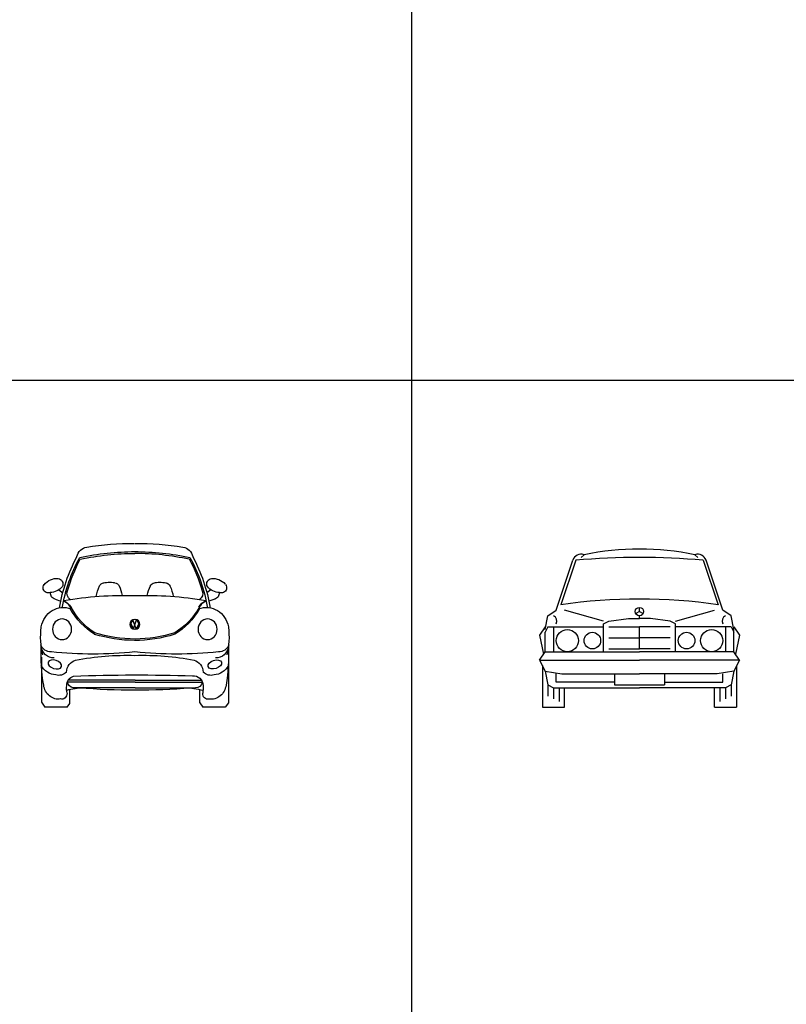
# Model space of a CAD drawing. Header units: millimetres. Extents: x 1343 to 64046, y 44602 to 77982.
# Tile 54 of 68: x 47656 to 54676, y 52230 to 61253. Entities that reach past the tile are written whole.
import ezdxf

# ---------------------------------------------------------------- set-up
doc = ezdxf.new("R2010")
doc.units = ezdxf.units.MM
doc.set_wipeout_variables(frame=1)
doc.layers.add('L1', color=7, linetype='Continuous')

# ---------------------------------------------------------------- blocks, each defined once
blk = doc.blocks.new('A$C00C03B3B')
blk.add_wipeout([(1457.1, 162), (1457.1, 39.4), (1485, 1.2), (1690.8, 1.2), (1718.6, 39.4), (1719.2, 391.1), (1719.5, 554.7), (1720.3, 564.4), (1725, 644.6), (1719.5, 735.6), (1707, 779.3), (1690.4, 813.1), (1664.4, 848.1), (1635, 874.8), (1602.7, 894.5), (1565.6, 908), (1552.8, 910.8), (1540.2, 970.9), (1600.9, 992.5), (1614.8, 1000.4), (1625.2, 1012), (1630.6, 1022.8), (1634, 1042.2), (1633.5, 1050.1), (1637.4, 1050.1), (1644.3, 1048.7), (1655, 1047.7), (1665.8, 1048.7), (1675.3, 1051.5), (1683, 1055.6), (1689.3, 1060.9), (1694.2, 1066.8), (1698, 1073.4), (1701.1, 1082.8), (1702.2, 1095.3), (1700.7, 1105.6), (1698.2, 1112.8), (1692.3, 1122.6), (1689.6, 1128.2), (1670.2, 1146.3), (1651.5, 1159), (1643.1, 1163.5), (1618.2, 1173.3), (1593, 1178.4), (1576.4, 1179.4), (1564.5, 1178.9), (1547.6, 1174.1), (1535.7, 1165.2), (1526.2, 1151.6), (1522.4, 1141), (1520.9, 1128.1), (1523.4, 1111.7), (1526.4, 1104.1), (1532.8, 1097.2), (1551.8, 1080.8), (1559, 1075.8), (1522.2, 1048.8), (1511.6, 1087), (1497.3, 1133.1), (1483.3, 1174.1), (1457.5, 1241.3), (1433.6, 1296.6), (1404, 1357.9), (1392.7, 1379.6), (1386, 1400.3), (1368.8, 1428.9), (1353.9, 1443.9), (1335.4, 1456.3), (1319.1, 1463.2), (1297.5, 1467.9), (1248.1, 1475.5), (1187, 1483.6), (1157, 1486.9), (1092.4, 1492.9), (1017.8, 1497.6), (938.3, 1500.1), (858.3, 1500), (777.2, 1499.9), (694.4, 1497), (612.2, 1491.2), (501.2, 1478.9), (421.6, 1466.9), (401.3, 1461.6), (383.5, 1452.9), (367.2, 1440.5), (355.3, 1427.7), (346.7, 1415.4), (337.8, 1397.3), (332.3, 1379.6), (299.2, 1313.4), (272.7, 1253.8), (238.9, 1166.2), (202.8, 1048.8), (166, 1075.7), (176.7, 1083.4), (193.6, 1098.7), (198.6, 1104.1), (201, 1109.9), (204.1, 1128.1), (198.8, 1151.6), (187.8, 1166.7), (180.6, 1172.3), (160.5, 1178.9), (142.2, 1179.4), (125.2, 1177.8), (103.7, 1172.5), (79.2, 1161.8), (64.7, 1152.7), (52.3, 1142.9), (32.9, 1122.4), (26, 1110.9), (22.9, 1097.5), (23.9, 1082.8), (29.1, 1069.5), (38.7, 1058.1), (49.7, 1051.5), (65.5, 1047.9), (77, 1047.9), (91.5, 1050.1), (91, 1042.2), (93.1, 1026.8), (99.8, 1012), (104.9, 1005.4), (115.2, 996.8), (124.6, 992.3), (132, 990.5), (184.8, 970.9), (171.7, 908.4), (161.5, 908.5), (134.3, 899.8), (120, 893.4), (101.8, 883), (89.7, 874.6), (61.6, 849.2), (33.9, 811.9), (17.4, 777.7), (5.5, 735.6), (5.5, 731.6), (1, 681.2), (0, 644.6), (1.2, 604.3), (4.7, 564.4), (3.6, 468.3), (5.8, 383), (6.4, 44.5), (37.7, 0), (243.1, 0), (267.9, 34.2), (267.9, 162.9), (315.3, 171.6), (363.9, 174.7), (419.5, 170.4), (574.3, 161.2), (661.2, 157.7), (890.7, 154.4), (1109.2, 159.1), (1373.9, 175.1)])
for p, q in [((165.9, 1075.8), (202.8, 1048.8)), ((1559, 1075.8), (1522.2, 1048.8)), ((131.5, 990.5), (184.8, 970.9)), ((1593.5, 990.5), (1540.2, 970.9)), ((825.8, 765.8), (850, 718.1)), ((875.6, 718.1), (845.2, 799.4)), ((850, 718.1), (878.9, 799.4)), ((899.4, 764.3), (875.6, 718.1)), ((6.4, 458.8), (6.4, 44.5)), ((1718.6, 458.8), (1718.6, 39.4)), ((866.1, 229.2), (244.5, 229.2)), ((866.1, 245.8), (252.5, 245.8)), ((866.1, 245.8), (1472.5, 245.8)), ((866.1, 229.2), (1480.5, 229.2)), ((267.9, 34.2), (267.9, 162.9)), ((866.1, 177), (296.7, 177)), ((866.1, 177), (1418.1, 177)), ((1457.1, 39.4), (1457.1, 162)), ((6.4, 44.5), (38, 1.2)), ((243.7, 1.2), (267.9, 34.2)), ((1457.1, 39.4), (1485, 1.2)), ((1690.8, 1.2), (1485, 1.2)), ((1718.6, 39.4), (1690.8, 1.2)), ((243.1, 0), (37.7, 0))]:
    blk.add_line(p, q)
at = {"extrusion": (0, 0, -1)}
for centre, major_axis, ratio, start_param, end_param in [((436.3, 1351.3), (0, 116.8), 0.918667, -1.325825, -0.136651), ((821.6, -1353.4), (0, 2853.7), 0.918667, -0.153144, 0.013969), ((903.4, -1353.4), (0, 2853.7), 0.918667, -0.013969, 0.153144), ((1288.7, 1351.3), (0, 116.8), 0.918667, 0.136651, 1.325825), ((1526.8, 629.3), (0, 1501.2), 0.918667, -1.383805, -1.047436), ((1425.1, 667.8), (0, 1357.7), 0.918667, -1.392653, -1.026478), ((1438.1, 667.8), (0, 1357.7), 0.918667, -1.273726, -1.039467), ((868.4, -1432.7), (0, 2858), 0.918667, -0.195586, -0.002193), ((868.4, -1448.9), (0, 2858), 0.918667, -0.193763, -0.002193), ((856.6, -1432.7), (0, 2858), 0.918667, 0.002193, 0.195586), ((856.6, -1446.8), (0, 2858), 0.918667, 0.002193, 0.193284), ((286.9, 667.8), (0, 1357.7), 0.918667, 1.037515, 1.273117), ((299.9, 667.8), (0, 1357.7), 0.918667, 1.026478, 1.392653), ((198.2, 629.3), (0, 1501.2), 0.918667, 1.047436, 1.383805), ((147.3, 1015.3), (0, 164.2), 0.918667, -0.860748, 0.087948), ((157.3, 1128.1), (0, 50.9), 0.918667, 0.069492, 2.061035), ((1567.7, 1128.1), (0, 50.9), 0.918667, 4.22215, 6.213694), ((1576.4, 1005.2), (0, 174.2), 0.918667, -0.074667, 0.786429), ((63.6, 1093.4), (0, 44.5), 0.918667, 3.487823, 5.427834), ((81.7, 1226.6), (0, 176.6), 0.918667, 2.337543, 3.105426), ((839.8, 945.4), (0, 367.1), 0.918667, -1.382165, -1.099776), ((583.1, 1083.5), (0, 56.2), 0.918667, -1.077437, -0.097829), ((633.1, 859.4), (0, 286), 0.918667, -0.28372, 0.169646), ((674.1, 1083.5), (0, 56.2), 0.918667, 0.097829, 1.077437), ((417.3, 945.4), (0, 367.1), 0.918667, 1.099776, 1.353452), ((1305.8, 945.4), (0, 367.1), 0.918667, -1.353452, -1.099776), ((1049, 1083.5), (0, 56.2), 0.918667, -1.077437, -0.097829), ((1090, 859.4), (0, 286), 0.918667, -0.169646, 0.28372), ((1140, 1083.5), (0, 56.2), 0.918667, 0.097829, 1.077437), ((883.3, 945.4), (0, 367.1), 0.918667, 1.099776, 1.382165), ((1643.3, 1226.6), (0, 176.6), 0.918667, 3.177759, 3.945642), ((1661.4, 1093.4), (0, 44.5), 0.918667, 0.855351, 2.795362), ((71.3, 1120.9), (0, 73.2), 0.918667, 2.874083, 3.468081), ((139, 1042.2), (0, 52.3), 0.918667, 3.28885, 4.86349), ((767.9, -2813), (0, 3837.6), 0.918667, -0.158222, 0.026879), ((297.8, 1041.7), (0, 61.6), 0.918667, 3.625268, 5.117387), ((957.1, -2813), (0, 3837.6), 0.918667, -0.026879, 0.158222), ((1427.3, 1041.7), (0, 61.6), 0.918667, 1.165798, 2.657917), ((1586, 1042.2), (0, 52.3), 0.918667, 1.419695, 2.994335), ((1655, 1112.6), (0, 64.9), 0.918667, 2.795362, 3.487823), ((205.4, 691.8), (0, 221.9), 0.918667, -1.372286, 0.349487), ((152.1, 845.8), (0, 144.7), 0.918667, 0.43995, 1.18409), ((163.4, 840.8), (0, 144.7), 0.918667, 0.361891, 1.043825), ((802.7, 1252.7), (0, 675.1), 0.918667, 3.662851, 4.170219), ((781.1, 1230.7), (0, 631.4), 0.918667, 3.654021, 4.188425), ((939.5, 1252.7), (0, 651.4), 0.918667, 2.108286, 2.638229), ((939.5, 1237.8), (0, 651.4), 0.918667, 2.108286, 2.638229), ((1563.1, 841.2), (0, 144.7), 0.918667, -1.029611, -0.373357), ((1572.9, 845.8), (0, 144.7), 0.918667, -1.18409, -0.43995), ((1519.6, 691.8), (0, 221.9), 0.918667, -0.349487, 1.372286), ((585.6, 644.6), (0, 637.5), 0.918667, 4.448633, 4.849229), ((196.1, 713.4), (0, 95), 0.918667, 1.570796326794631, 7.853981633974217), ((858.7, 758.1), (0, 44.7), 0.918667, 1.570796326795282, 7.853981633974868), ((866.3, 758.1), (0, 44.7), 0.918667, 1.570796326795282, 7.853981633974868), ((1528.9, 713.4), (0, 95), 0.918667, 1.570796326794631, 7.853981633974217), ((1139.4, 644.6), (0, 637.5), 0.918667, 1.433956, 1.834552), ((874, 2182), (0, 1557.9), 0.918667, 3.147111, 3.410924), ((874.7, 2172.5), (0, 1561.7), 0.918667, 3.152584, 3.410769), ((855.5, 2099.2), (0, 1488.3), 0.918667, 2.865579, 3.139125), ((855.1, 2114.6), (0, 1490.5), 0.918667, 2.865678, 3.133585), ((1342, 476.4), (0, 1457), 0.918667, 4.52232, 4.766197), ((92.9, 615.1), (0, 108.6), 0.918667, 3.118305, 4.292423), ((113.4, 570), (0, 118.2), 0.918667, 3.043012, 4.641696), ((1611.6, 570), (0, 118.2), 0.918667, 1.641489, 3.240173), ((1632.1, 615.1), (0, 108.6), 0.918667, 1.990762, 3.16488), ((383, 476.4), (0, 1457), 0.918667, 1.516988, 1.760865), ((480.2, 4815.7), (0, 4329.3), 0.918667, 3.045298, 3.237887), ((784.1, -2411.8), (0, 2887.1), 0.918667, -0.175825, 0.029832), ((1244.8, 4815.7), (0, 4329.3), 0.918667, 3.045298, 3.237887), ((941.4, -2407.7), (0, 2883), 0.918667, -0.029538, 0.175898), ((147.3, 473.4), (0, 178.6), 0.918667, 3.200647, 4.181818), ((130.3, 391), (-60.5, 19.8), 0.603282, 1.570796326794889, 7.853981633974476), ((350, 310.1), (0, 125), 0.918667, -1.487664, -0.263666), ((1374.9, 310.1), (0, 125), 0.918667, 0.263666, 1.487664), ((1577.7, 473.4), (0, 178.6), 0.918667, 2.101367, 3.082538), ((165.5, 400.5), (0, 109.6), 0.918667, 2.3709, 3.421811), ((323.4, 194.3), (0, 92.8), 0.918667, -1.541109, -0.264938), ((881.2, -16971.3), (0, 17266.8), 0.918667, -0.036575, 0.032186), ((1401.6, 194.3), (0, 92.8), 0.918667, -0.116844, 1.541109), ((1559.5, 400.5), (0, 109.6), 0.918667, 2.861374, 3.912285), ((161.8, 220.2), (0, 147.2), 0.918667, 2.985359, 4.582696), ((484.5, 176), (0, 268.9), 0.918667, 4.535719, 4.790804), ((303, 241.6), (0, 64.9), 0.918667, 3.248232, 4.521493), ((1423.2, 238.6), (0, 61.9), 0.918667, 1.72295, 3.232038), ((1240.5, 176), (0, 268.9), 0.918667, 1.492381, 1.747467), ((1561.3, 221.4), (0, 149.5), 0.918667, 1.706904, 3.278981), ((193.1, 125.7), (0, 53.2), 0.918667, 1.506958, 3.42934), ((394, -497.9), (0, 674.9), 0.918667, -0.25392, 0), ((866.3, 7513.1), (0, 7358.8), 0.918667, 3.06644, 3.217559), ((1326.8, -497.9), (0, 674.9), 0.918667, -0.010203, 0.259035), ((1532.2, 125.1), (0, 53), 0.918667, 2.930178, 4.781687)]:
    blk.add_ellipse(centre, major_axis=major_axis, ratio=ratio, start_param=start_param, end_param=end_param, dxfattribs=at)
blk.add_ellipse((1594.6, 391), major_axis=(60.5, 19.8), ratio=0.603282, start_param=1.570796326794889, end_param=7.853981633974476)
blk = doc.blocks.new('A$C28A96C47')
for p, q in [((406.4, 1397), (381, 1371.6)), ((1422.4, 1397), (1447.8, 1371.6)), ((152.4, 889), (304.8, 1346.2)), ((330.2, 1346.2), (194.3, 938.5)), ((1498.6, 1346.2), (1634.5, 938.5)), ((1676.4, 889), (1524, 1346.2)), ((914.4, 876.3), (914.4, 914.4)), ((50.8, 711.2), (76.2, 838.2)), ((76.2, 838.2), (152.4, 889)), ((584.2, 787.4), (228.6, 889)), ((635, 787.4), (812.8, 812.8)), ((812.8, 812.8), (914.4, 812.8)), ((914.4, 876.3), (881.4, 857.2)), ((914.4, 876.3), (947.4, 857.2)), ((914.4, 812.8), (914.4, 838.2)), ((1016, 812.8), (914.4, 812.8)), ((1193.8, 787.4), (1016, 812.8)), ((1244.6, 787.4), (1600.2, 889)), ((1752.6, 838.2), (1676.4, 889)), ((1778, 711.2), (1752.6, 838.2)), ((50.8, 736.6), (0, 660.4)), ((76.2, 736.6), (50.8, 685.8)), ((76.2, 736.6), (584.2, 736.6)), ((127, 736.6), (127, 508)), ((584.2, 762), (635, 787.4)), ((584.2, 508), (584.2, 762)), ((635, 736.6), (914.4, 736.6)), ((914.4, 533.4), (914.4, 736.6)), ((1193.8, 736.6), (914.4, 736.6)), ((1244.6, 762), (1193.8, 787.4)), ((1244.6, 508), (1244.6, 762)), ((1752.6, 736.6), (1244.6, 736.6)), ((1701.8, 736.6), (1701.8, 508)), ((1752.6, 736.6), (1778, 685.8)), ((1778, 736.6), (1828.8, 660.4)), ((0, 660.4), (36.6, 486.7)), ((50.8, 508), (50.8, 685.8)), ((635, 635), (914.4, 635)), ((1193.8, 635), (914.4, 635)), ((1778, 508), (1778, 711.2)), ((1778, 508), (1778, 685.8)), ((1828.8, 660.4), (1792.2, 486.7)), ((0, 431.8), (50.8, 508)), ((50.8, 508), (914.4, 508)), ((635, 533.4), (914.4, 533.4)), ((1193.8, 533.4), (914.4, 533.4)), ((1778, 508), (914.4, 508)), ((1828.8, 431.8), (1778, 508)), ((0, 431.8), (914.4, 431.8)), ((0, 431.8), (50.8, 330.2)), ((25.4, 381), (25.4, 0)), ((1828.8, 431.8), (914.4, 431.8)), ((1828.8, 431.8), (1778, 330.2)), ((1803.4, 381), (1803.4, 0)), ((50.8, 330.2), (76.2, 203.2)), ((50.8, 330.2), (203.2, 304.8)), ((152.4, 228.6), (152.4, 304.8)), ((203.2, 304.8), (914.4, 304.8)), ((685.8, 304.8), (685.8, 203.2)), ((1625.6, 304.8), (914.4, 304.8)), ((1143, 304.8), (1143, 203.2)), ((1778, 330.2), (1625.6, 304.8)), ((1676.4, 228.6), (1676.4, 304.8)), ((1778, 330.2), (1752.6, 203.2)), ((76.2, 203.2), (127, 177.8)), ((76.2, 203.2), (76.2, 101.6)), ((685.8, 228.6), (152.4, 228.6)), ((685.8, 203.2), (1143, 203.2)), ((1143, 228.6), (1676.4, 228.6)), ((1752.6, 203.2), (1701.8, 177.8)), ((1752.6, 203.2), (1752.6, 101.6)), ((127, 177.8), (914.4, 177.8)), ((127, 177.8), (127, 76.2)), ((177.8, 177.8), (177.8, 50.8)), ((228.6, 0), (228.6, 177.8)), ((1701.8, 177.8), (914.4, 177.8)), ((1600.2, 0), (1600.2, 177.8)), ((1651, 177.8), (1651, 50.8)), ((1701.8, 177.8), (1701.8, 76.2)), ((25.4, 0), (228.6, 0)), ((1600.2, 0), (1803.4, 0))]:
    blk.add_line(p, q)
for centre, radius in [((914.4, 876.3), 38.1), ((254, 609.6), 101.6), ((482.6, 609.6), 76.2), ((1346.2, 609.6), 76.2), ((1574.8, 609.6), 101.6)]:
    blk.add_circle(centre, radius)
for centre, radius, start, end in [((914.4, -1117.6), 2565.4, 78.57881, 101.42119), ((381, 1320.8), 80.3, 71.56505, 161.56505), ((914.4, -5359.4), 6731, 85.02089, 94.97911), ((1447.8, 1320.8), 80.3, 18.43495, 108.43495), ((914.4, -4013.2), 5003.8, 81.72586, 98.27414), ((101.6, 787.4), 56.8, 333.43495, 63.43495), ((1727.2, 787.4), 56.8, 116.56505, 206.56505)]:
    blk.add_arc(centre, radius, start, end)
blk = doc.blocks.new('FORMAT')
at = {"layer": 'L1', "color": 155, "true_color": 0x546d8e}
for p, q in [((51244.4, 77353.6), (51244.4, 44989.9)), ((64045.9, 57946.4), (3580.5, 57946.4))]:
    blk.add_line(p, q, dxfattribs=at)

msp = doc.modelspace()

# ---------------------------------------------------------------- block references
for name, p in [('A$C00C03B3B', (47847.9, 54953)), ('A$C28A96C47', (52417.1, 54953))]:
    msp.add_blockref(name, p)

# ---------------------------------------------------------------- next in the draw order: block references
at = {"layer": 'L1'}
msp.add_blockref('FORMAT', (0, 0), dxfattribs=at)

doc.saveas('drawing.dxf')
